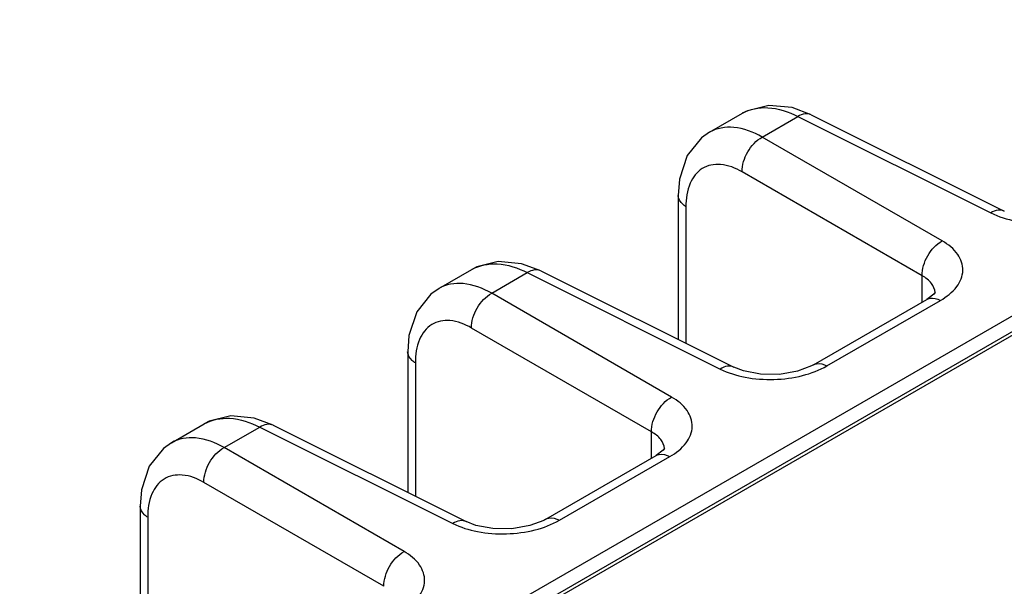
# Model space of a CAD drawing. Header units: inches. Extents: x 0 to 34, y 0 to 22.
# Tile 46 of 168: x 3.103 to 4.125, y 17.765 to 18.354. Entities that reach past the tile are written whole.
import ezdxf

# ---------------------------------------------------------------- set-up
doc = ezdxf.new("R2010")
doc.units = ezdxf.units.IN
doc.header["$LTSCALE"] = 1.87
doc.header["$MEASUREMENT"] = 0
doc.layers.get('0').update_dxf_attribs({"linetype": 'CONTINUOUS'})

msp = doc.modelspace()

# ---------------------------------------------------------------- linework, layer by layer
at = {"color": 7, "linetype": 'CONTINUOUS'}
for p, q in [((1.6595, 16.6181), (7.8527, 20.194)), ((3.1917, 17.4864), (7.8651, 20.1848)), ((3.1972, 17.4859), (7.8706, 20.1843)), ((3.8186, 18.2367), (3.8527, 18.2564)), ((3.8733, 18.2317), (3.9103, 18.253)), ((3.9103, 18.253), (4.1106, 18.153)), ((3.9242, 18.2549), (4.1245, 18.1549)), ((4.0601, 18.1238), (3.8733, 18.2317)), ((4.0392, 18.0877), (3.8524, 18.1955)), ((3.7862, 18.171), (3.7862, 18.0214)), ((3.7941, 18.1594), (3.7941, 18.0175)), ((4.1245, 18.1549), (4.1245, 18.1549)), ((3.5378, 18.0746), (3.5719, 18.0942)), ((3.5925, 18.0695), (3.6295, 18.0909)), ((3.6295, 18.0909), (3.8298, 17.9908)), ((3.6434, 18.0928), (3.8437, 17.9927)), ((4.0392, 18.0603), (4.0392, 18.0877)), ((3.7793, 17.9617), (3.5925, 18.0695)), ((4.0527, 18.0694), (4.0527, 18.0694)), ((3.9265, 17.9952), (4.0441, 18.0631)), ((3.9405, 17.9941), (4.0582, 18.0621)), ((4.0441, 18.0631), (4.0441, 18.0631)), ((3.7584, 17.9255), (3.5716, 18.0334)), ((3.5054, 18.0088), (3.5054, 17.8627)), ((3.5133, 17.9972), (3.5133, 17.8587)), ((3.8437, 17.9927), (3.8437, 17.9927)), ((3.2601, 17.9142), (3.2942, 17.9339)), ((3.3148, 17.9092), (3.3518, 17.9305)), ((3.3518, 17.9305), (3.5521, 17.8305)), ((3.3657, 17.9324), (3.566, 17.8324)), ((3.7584, 17.8981), (3.7584, 17.9255)), ((3.5016, 17.8013), (3.3148, 17.9092)), ((3.7719, 17.9072), (3.7719, 17.9073)), ((3.6488, 17.8348), (3.7633, 17.901)), ((3.6628, 17.8338), (3.7773, 17.8999)), ((3.7633, 17.901), (3.7633, 17.901)), ((3.4807, 17.7652), (3.2939, 17.873)), ((3.2277, 17.8485), (3.2277, 17.5917)), ((3.2356, 17.8369), (3.2356, 17.5963)), ((3.566, 17.8324), (3.566, 17.8324))]:
    msp.add_line(p, q, dxfattribs=at)
for points in [[(3.9242, 18.2549), (3.9044, 18.2623), (3.8802, 18.2646), (3.858, 18.2591), (3.8526, 18.2564)], [(3.8187, 18.2367), (3.8103, 18.2308), (3.7955, 18.2124), (3.7875, 18.1879), (3.7862, 18.171)], [(3.6434, 18.0928), (3.6236, 18.1002), (3.5994, 18.1025), (3.5771, 18.097), (3.5718, 18.0942)], [(3.5379, 18.0746), (3.5294, 18.0687), (3.5147, 18.0502), (3.5067, 18.0257), (3.5054, 18.0088)], [(4.0528, 18.0703), (4.0529, 18.0706), (4.0513, 18.0686), (4.0441, 18.0631)], [(3.9265, 17.9952), (3.9244, 17.994), (3.9099, 17.9886), (3.8912, 17.9853), (3.8714, 17.9855), (3.8539, 17.9888), (3.8437, 17.9927)], [(3.3657, 17.9324), (3.3459, 17.9399), (3.3217, 17.9422), (3.2994, 17.9366), (3.2941, 17.9339)], [(3.2602, 17.9143), (3.2518, 17.9084), (3.237, 17.8899), (3.229, 17.8654), (3.2277, 17.8485)], [(3.772, 17.9081), (3.772, 17.9085), (3.7705, 17.9064), (3.7633, 17.901)], [(3.6488, 17.8348), (3.6467, 17.8337), (3.6322, 17.8282), (3.6135, 17.825), (3.5937, 17.8251), (3.5762, 17.8284), (3.566, 17.8324)]]:
    msp.add_lwpolyline(points, dxfattribs=at)
for centre in [(4.0378, 18.0694), (3.757, 17.9073)]:
    msp.add_arc(centre, 0.0149, 359.9978, 3.4411, dxfattribs=at)
for points, knots in [([(3.8527, 18.2564), (3.8605, 18.2609), (3.8813, 18.2647), (3.9006, 18.2579), (3.9103, 18.253)], [0, 0, 0, 0, 0.454241, 1, 1, 1, 1]), ([(3.9242, 18.2549), (3.9222, 18.2559), (3.9171, 18.2564), (3.9125, 18.2544), (3.9103, 18.253)], [0, 0, 0, 0, 0.452183, 1, 1, 1, 1]), ([(3.8733, 18.2317), (3.8643, 18.2368), (3.8462, 18.2442), (3.8261, 18.241), (3.8187, 18.2367)], [0, 0, 0, 0, 0.550041, 1, 1, 1, 1]), ([(3.8524, 18.1955), (3.8522, 18.2027), (3.8569, 18.217), (3.867, 18.2282), (3.8733, 18.2317)], [0, 0, 0, 0, 0.499994, 1, 1, 1, 1]), ([(3.8524, 18.1955), (3.8456, 18.1995), (3.8318, 18.2052), (3.8095, 18.2012), (3.796, 18.1828), (3.7941, 18.1676), (3.7941, 18.1594)], [0, 0, 0, 0, 0.270837, 0.491326, 0.717628, 1, 1, 1, 1]), ([(3.7941, 18.1594), (3.7929, 18.1601), (3.7891, 18.1629), (3.7862, 18.1676), (3.7862, 18.171)], [0, 0, 0, 0, 0.291472, 1, 1, 1, 1]), ([(4.1106, 18.153), (4.1187, 18.1489), (4.1372, 18.1433), (4.1664, 18.1411), (4.1954, 18.145), (4.2135, 18.1518), (4.2213, 18.1563)], [0, 0, 0, 0, 0.237349, 0.500045, 0.762728, 1, 1, 1, 1]), ([(4.1245, 18.1549), (4.1225, 18.1558), (4.1174, 18.1564), (4.1128, 18.1544), (4.1106, 18.153)], [0, 0, 0, 0, 0.452175, 1, 1, 1, 1]), ([(4.0392, 18.0877), (4.039, 18.0948), (4.0437, 18.1092), (4.0538, 18.1204), (4.0601, 18.1238)], [0, 0, 0, 0, 0.499994, 1, 1, 1, 1]), ([(4.0582, 18.0621), (4.0646, 18.0658), (4.0756, 18.074), (4.0838, 18.0929), (4.0769, 18.1121), (4.0663, 18.1202), (4.0601, 18.1238)], [0, 0, 0, 0, 0.282235, 0.508517, 0.729022, 1, 1, 1, 1]), ([(3.5719, 18.0942), (3.5797, 18.0987), (3.6005, 18.1025), (3.6198, 18.0958), (3.6295, 18.0909)], [0, 0, 0, 0, 0.454241, 1, 1, 1, 1]), ([(3.6434, 18.0928), (3.6414, 18.0937), (3.6363, 18.0943), (3.6317, 18.0922), (3.6295, 18.0909)], [0, 0, 0, 0, 0.452183, 1, 1, 1, 1]), ([(4.0527, 18.0703), (4.0525, 18.0737), (4.0492, 18.0811), (4.0429, 18.0857), (4.0392, 18.0877)], [0, 0, 0, 0, 0.448189, 1, 1, 1, 1]), ([(3.5925, 18.0695), (3.5834, 18.0746), (3.5653, 18.082), (3.5452, 18.0789), (3.5378, 18.0746)], [0, 0, 0, 0, 0.550041, 1, 1, 1, 1]), ([(3.5716, 18.0334), (3.5714, 18.0405), (3.5761, 18.0549), (3.5862, 18.0661), (3.5925, 18.0695)], [0, 0, 0, 0, 0.499994, 1, 1, 1, 1]), ([(4.0441, 18.0631), (4.0451, 18.0637), (4.0497, 18.0654), (4.0549, 18.0638), (4.0582, 18.0621)], [0, 0, 0, 0, 0.222727, 1, 1, 1, 1]), ([(3.5716, 18.0334), (3.5648, 18.0373), (3.551, 18.0431), (3.5287, 18.0391), (3.5151, 18.0206), (3.5133, 18.0055), (3.5133, 17.9972)], [0, 0, 0, 0, 0.270837, 0.491326, 0.717628, 1, 1, 1, 1]), ([(3.5133, 17.9972), (3.5121, 17.9979), (3.5082, 18.0007), (3.5054, 18.0054), (3.5053, 18.0088)], [0, 0, 0, 0, 0.291472, 1, 1, 1, 1]), ([(3.9265, 17.9952), (3.9274, 17.9957), (3.932, 17.9974), (3.9372, 17.9959), (3.9405, 17.9941)], [0, 0, 0, 0, 0.222733, 1, 1, 1, 1]), ([(3.8298, 17.9908), (3.8378, 17.9868), (3.8563, 17.9811), (3.8855, 17.979), (3.9145, 17.9828), (3.9327, 17.9896), (3.9405, 17.9941)], [0, 0, 0, 0, 0.237349, 0.500045, 0.762728, 1, 1, 1, 1]), ([(3.8437, 17.9927), (3.8417, 17.9937), (3.8366, 17.9943), (3.832, 17.9922), (3.8298, 17.9908)], [0, 0, 0, 0, 0.452175, 1, 1, 1, 1]), ([(3.7584, 17.9255), (3.7582, 17.9327), (3.7629, 17.947), (3.7729, 17.9583), (3.7793, 17.9617)], [0, 0, 0, 0, 0.499994, 1, 1, 1, 1]), ([(3.7773, 17.8999), (3.7838, 17.9036), (3.7947, 17.9119), (3.803, 17.9308), (3.7961, 17.95), (3.7854, 17.9581), (3.7793, 17.9617)], [0, 0, 0, 0, 0.282235, 0.508517, 0.729022, 1, 1, 1, 1]), ([(3.2942, 17.9339), (3.302, 17.9384), (3.3228, 17.9422), (3.3421, 17.9354), (3.3518, 17.9305)], [0, 0, 0, 0, 0.454241, 1, 1, 1, 1]), ([(3.3657, 17.9324), (3.3637, 17.9334), (3.3586, 17.934), (3.354, 17.9319), (3.3518, 17.9305)], [0, 0, 0, 0, 0.452183, 1, 1, 1, 1]), ([(3.7719, 17.9082), (3.7716, 17.9116), (3.7683, 17.9189), (3.762, 17.9235), (3.7584, 17.9255)], [0, 0, 0, 0, 0.448189, 1, 1, 1, 1]), ([(3.3148, 17.9092), (3.3057, 17.9143), (3.2876, 17.9217), (3.2675, 17.9185), (3.2602, 17.9143)], [0, 0, 0, 0, 0.550041, 1, 1, 1, 1]), ([(3.2939, 17.873), (3.2937, 17.8802), (3.2984, 17.8945), (3.3085, 17.9058), (3.3148, 17.9092)], [0, 0, 0, 0, 0.499994, 1, 1, 1, 1]), ([(3.7633, 17.901), (3.7642, 17.9015), (3.7688, 17.9032), (3.774, 17.9017), (3.7773, 17.8999)], [0, 0, 0, 0, 0.222727, 1, 1, 1, 1]), ([(3.2939, 17.873), (3.2871, 17.877), (3.2733, 17.8827), (3.251, 17.8787), (3.2374, 17.8603), (3.2356, 17.8451), (3.2356, 17.8369)], [0, 0, 0, 0, 0.270837, 0.491326, 0.717628, 1, 1, 1, 1]), ([(3.2356, 17.8369), (3.2344, 17.8376), (3.2306, 17.8404), (3.2277, 17.8451), (3.2277, 17.8485)], [0, 0, 0, 0, 0.291472, 1, 1, 1, 1]), ([(3.5521, 17.8305), (3.5602, 17.8264), (3.5786, 17.8208), (3.6078, 17.8187), (3.6369, 17.8225), (3.655, 17.8293), (3.6628, 17.8338)], [0, 0, 0, 0, 0.237349, 0.500045, 0.762728, 1, 1, 1, 1]), ([(3.566, 17.8324), (3.564, 17.8334), (3.5589, 17.8339), (3.5543, 17.8319), (3.5521, 17.8305)], [0, 0, 0, 0, 0.452175, 1, 1, 1, 1]), ([(3.6488, 17.8349), (3.6497, 17.8354), (3.6543, 17.8371), (3.6595, 17.8356), (3.6628, 17.8338)], [0, 0, 0, 0, 0.222733, 1, 1, 1, 1]), ([(3.4807, 17.7652), (3.4805, 17.7724), (3.4852, 17.7867), (3.4953, 17.7979), (3.5016, 17.8013)], [0, 0, 0, 0, 0.499994, 1, 1, 1, 1]), ([(3.4996, 17.7396), (3.5061, 17.7433), (3.517, 17.7516), (3.5253, 17.7704), (3.5184, 17.7896), (3.5077, 17.7978), (3.5016, 17.8013)], [0, 0, 0, 0, 0.282235, 0.508517, 0.729022, 1, 1, 1, 1])]:
    msp.add_open_spline(points, degree=3, knots=knots, dxfattribs=at)

doc.saveas('drawing.dxf')
